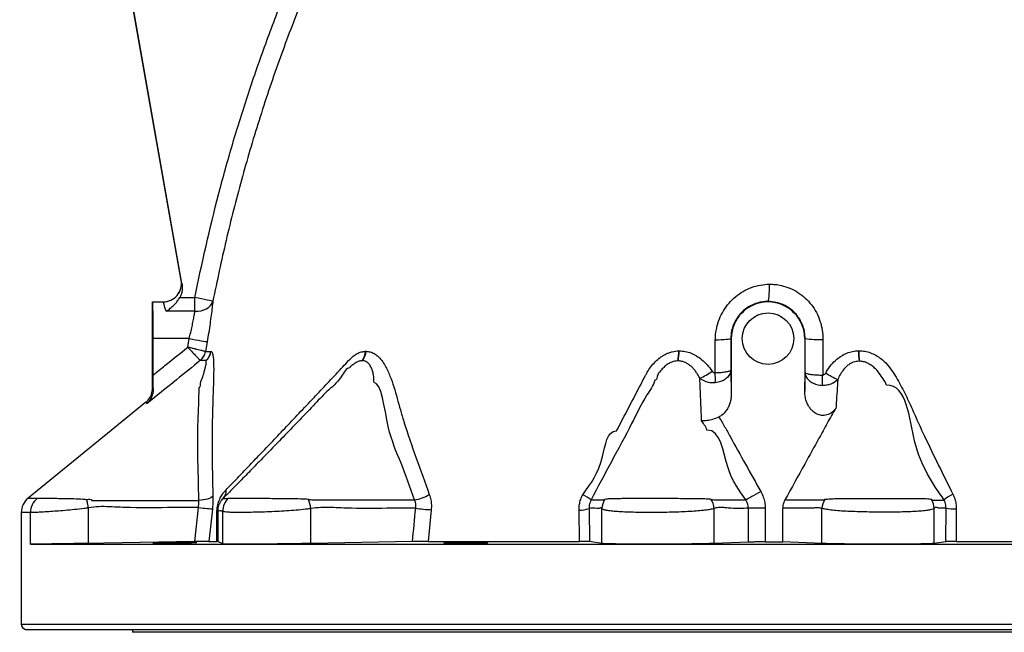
# Model space of a CAD drawing. Header units: millimetres. Extents: x 6202 to 13939, y 4827 to 14768.
# Tile 1 of 18: x 7453 to 10133, y 4827 to 6496. Entities that reach past the tile are written whole.
import ezdxf

# ---------------------------------------------------------------- set-up
doc = ezdxf.new("R2010")
doc.units = ezdxf.units.MM
doc.header["$LTSCALE"] = 5

msp = doc.modelspace()

# ---------------------------------------------------------------- linework, layer by layer
at = {"color": 7, "linetype": 'Continuous', "lineweight": 25}
for p, q in [((7892.1, 5786), (7452.8, 8277.4)), ((7894.5, 5777.1), (7453.6, 8277.5)), ((7892.1, 5786), (7892.1, 5785.9)), ((7888.2, 5739.1), (7929.7, 5739.1)), ((7929.7, 5701.8), (7929.7, 5739.1)), ((7814.6, 5727.2), (7814.5, 5727.3)), ((7814.5, 5493), (7814.5, 5727.3)), ((7814.5, 5727.3), (7842.9, 5727.3)), ((7814.6, 5727.2), (7842.9, 5727.2)), ((7842.9, 5727.2), (7842.9, 5727.3)), ((9489.5, 5727.3), (9489.5, 5728.6)), ((7929.7, 5701.8), (7851.3, 5701.8)), ((7816.3, 5528.3), (7816.3, 5627.3)), ((7914, 5627.3), (7816.3, 5627.3)), ((7910.1, 5604.1), (7914, 5627.3)), ((7962.9, 5618.8), (7958.4, 5592.2)), ((9345.7, 5533.7), (9346, 5623.4)), ((9389.5, 5627.3), (9388.1, 5627.3)), ((9389.5, 5627.3), (9389.5, 5476.5)), ((9590.6, 5627.3), (9589.5, 5627.3)), ((9589.5, 5627.3), (9589.5, 5484)), ((9638.9, 5625.1), (9638.3, 5528.1)), ((7958.4, 5592.2), (7958.4, 5592.1)), ((7973.4, 5592.5), (7973.4, 5592.5)), ((8394.4, 5592.9), (8395.7, 5592.9)), ((9246.8, 5593.9), (9247.3, 5593.9)), ((9247.3, 5593.9), (9247.8, 5593.9)), ((9735.5, 5594.5), (9736.1, 5594.5)), ((9736.1, 5594.5), (9736.7, 5594.5)), ((7944.3, 5567.7), (7944.2, 5567.9)), ((7959.2, 5567.6), (7959.2, 5567.6)), ((8385.6, 5567.2), (8384.8, 5567.2)), ((9244.4, 5566.6), (9244, 5566.6)), ((9244.7, 5566.6), (9244.4, 5566.6)), ((9737.7, 5565.9), (9737.3, 5565.9)), ((9738.1, 5565.9), (9737.7, 5565.9)), ((9388.2, 5541.7), (9389.5, 5476.5)), ((9589.5, 5484), (9590.5, 5534.9)), ((8006.3, 5191.7), (8019, 5191.7)), ((7457, 5153.6), (7457, 4849.9)), ((7482, 5067.3), (7482, 5153.4)), ((7640.1, 5069.5), (7640.1, 5166.1)), ((7929.4, 5074.4), (7939.2, 5167)), ((7977.3, 5163.2), (7967.9, 5074.9)), ((7989.6, 5074.9), (7989.4, 5153.6)), ((7991.7, 5157.4), (7992.1, 5074.8)), ((8005.5, 5068), (8005.5, 5157)), ((8245.5, 5069.2), (8245.5, 5164.2)), ((8572.9, 5161.2), (8564.7, 5074.8)), ((8976.4, 5074.9), (8975.2, 5160.3)), ((9002.4, 5165), (9003.6, 5074.5)), ((9037.5, 5069.2), (9037.5, 5164.1)), ((9342.8, 5069.2), (9342.8, 5164.4)), ((9436.2, 5073), (9436.2, 5165.3)), ((9481.9, 5165.3), (9436.2, 5165.3)), ((9481.9, 5165.3), (9481.9, 5073.5)), ((9529.6, 5073.5), (9529.6, 5165.4)), ((9636.3, 5069.2), (9636.3, 5164.6)), ((9941.6, 5069.2), (9941.6, 5164.9)), ((9973.6, 5074.2), (9974.2, 5165.7)), ((7482, 5067.3), (8052.3, 5067.3)), ((7967.9, 5074.9), (7989.6, 5074.9)), ((7992.1, 5074.8), (7989.6, 5074.9)), ((8005.5, 5068), (7992.1, 5074.8)), ((8052.3, 5067.3), (9171.6, 5067.3)), ((8521.7, 5074.4), (8245.5, 5069.2)), ((9037.5, 5069.2), (9003.6, 5074.5)), ((9171.6, 5067.3), (9807.5, 5067.3)), ((9436.2, 5073), (9342.8, 5069.2)), ((9481.9, 5073.5), (9529.6, 5073.5)), ((9636.3, 5069.2), (9529.6, 5073.5)), ((9807.5, 5067.3), (10926.7, 5067.3)), ((9973.6, 5074.2), (9941.6, 5069.2)), ((7468.6, 4835.3), (11510.4, 4835.3)), ((7759.5, 4835.3), (7759.5, 4827.3)), ((11219.5, 4827.3), (7759.5, 4827.3))]:
    msp.add_line(p, q, dxfattribs=at)
at = {"color": 8, "linetype": 'Continuous', "lineweight": 25}
msp.add_line((7457, 4849.9), (11522, 4849.9), dxfattribs=at)
at = {"color": 7, "linetype": 'Continuous', "lineweight": 25, "flags": 128}
for points in [[(9489.5, 5728.6), (9490.3, 5729.6), (9491, 5732.3), (9491.7, 5736.7), (9492.3, 5742.5), (9492.8, 5749.6), (9493.2, 5757.7), (9493.5, 5766.5), (9493.6, 5775.7)], [(7978.5, 5729.4), (7977, 5729.7), (7973.8, 5730.3), (7969, 5731.2), (7962.9, 5732.5), (7955.7, 5733.9), (7947.5, 5735.5), (7938.7, 5737.3), (7929.7, 5739.1)], [(7929.7, 5701.8), (7938.2, 5701.9), (7946.4, 5703.2), (7954.2, 5705.4), (7961.2, 5708.7), (7967.4, 5712.9), (7972.4, 5717.8), (7976.1, 5723.3), (7978.5, 5729.4)], [(7914, 5627.3), (7922.9, 5625.7), (7931.5, 5624.2), (7939.5, 5622.8), (7946.7, 5621.6), (7952.8, 5620.5), (7957.6, 5619.7), (7961, 5619.1), (7962.9, 5618.8)], [(9388.1, 5627.3), (9387.2, 5626.6), (9384.8, 5625.9), (9381, 5625.3), (9375.9, 5624.8), (9369.6, 5624.3), (9362.4, 5623.9), (9354.5, 5623.6), (9346, 5623.4)], [(9638.1, 5499.9), (9638, 5502.7), (9638, 5505.7), (9638, 5509), (9638, 5512.6), (9638.1, 5516.3), (9638.1, 5520.1), (9638.2, 5524.1), (9638.3, 5528.1)], [(7796.1, 5454.3), (7701.8, 5377.2), (7475.6, 5192.4)], [(9470, 5210.6), (9463.4, 5207), (9457.1, 5203.5), (9451, 5200.1), (9445.3, 5196.9), (9440.2, 5194.1), (9435.8, 5191.6), (9432.1, 5189.5), (9429.3, 5188)], [(7640.1, 5166.1), (7639.5, 5169.1), (7638.9, 5172.1), (7638.3, 5175.1), (7637.7, 5178), (7637.2, 5180.9), (7636.6, 5183.8), (7636.1, 5186.6), (7635.6, 5189.3)], [(7649, 5186.7), (7649, 5186.7), (7749, 5186.7), (7940.5, 5186.7)], [(7978.7, 5198.7), (7976.4, 5196.3), (7973.1, 5194.1), (7969, 5192.1), (7964.2, 5190.3), (7958.9, 5188.9), (7953, 5187.8), (7946.9, 5187), (7940.5, 5186.7)], [(7939.2, 5167), (7945.5, 5166.4), (7951.7, 5165.8), (7957.5, 5165.2), (7962.9, 5164.6), (7967.7, 5164.2), (7971.8, 5163.7), (7975, 5163.4), (7977.3, 5163.2)], [(8530.6, 5165.1), (8535.6, 5164.5), (8540.9, 5163.9), (8546.4, 5163.3), (8551.9, 5162.8), (8557.5, 5162.3), (8562.9, 5161.9), (8568, 5161.5), (8572.9, 5161.2)], [(7929.4, 5074.4), (7681.6, 5070.2), (7640.1, 5069.5)]]:
    msp.add_lwpolyline(points, dxfattribs=at)
at = {"color": 7, "linetype": 'Continuous', "lineweight": 25}
msp.add_circle((9489.5, 5627.3), 70, dxfattribs=at)
for centre, radius, start, end in [((7842.9, 5777.3), 50, 270.0255, 9.9747), ((9489.5, 5627.3), 100, 90, 180), ((9489.5, 5627.3), 100, 0, 90), ((9627.6, 5911.9), 287, 262.588, 272.2483), ((7918.6, 5599.1), 40.3, 309.2569, 350.0663), ((7918.9, 5598.7), 40.1, 309.4155, 350.6081), ((7933.7, 5598.6), 40.2, 309.3938, 351.2004), ((7933.7, 5598.6), 40.2, 309.418, 351.2435), ((8348.2, 5595.6), 46.3, 322.1573, 356.6704), ((8348.9, 5596.4), 46.9, 321.5547, 355.7734), ((9124.5, 5592.5), 122.2, 347.7928, 0.6543), ((9124.9, 5593.2), 122.4, 347.4602, 0.3184), ((9125.3, 5593.9), 122.5, 347.1552, 0.0111), ((10010.7, 5597.5), 275.2, 180.6272, 186.5961), ((10010.6, 5595.6), 274.5, 180.2173, 186.2017), ((10010.4, 5593.8), 273.8, 179.8442, 185.8437), ((9242.3, 5667.2), 160, 292.6502, 306.5128), ((9155.9, 5518.7), 190.4, 356.4946, 4.5152), ((9807.5, 5799.9), 311.3, 238.8452, 245.7206), ((7982.3, 5213.4), 32.3, 317.8633, 3.9917), ((8511.2, 5297), 110.1, 278.5317, 300.8812), ((8909.5, 5051.9), 168.1, 54.1228, 63.248), ((10030.3, 5119.8), 91.6, 114.2136, 132.0843), ((7507, 5153.6), 50, 128.9821, 179.9836), ((7532.3, 5153.5), 50.2, 129.402, 180.0814), ((8055.3, 5156.9), 49.8, 134.7991, 179.8931), ((8150.4, 5150.6), 96.1, 8.1592, 24.346), ((9087.2, 5163.1), 49.7, 146.8127, 178.9037), ((9287.7, 5160.4), 55.2, 4.1068, 32.603), ((9691.3, 5161), 55.1, 148.5713, 176.2102), ((9891.9, 5164), 49.7, 1.0364, 30.9563), ((7986, 5158.1), 5.73, 307.2381, 352.6448), ((8977.8, 5226.3), 66, 267.7679, 291.8455), ((9998.9, 5300.5), 137.1, 259.649, 271.2392), ((7472, 4849.9), 15, 180, 256.8817)]:
    msp.add_arc(centre, radius, start, end, dxfattribs=at)
for centre, major_axis, ratio, start_param, end_param in [((7842.8, 5777.3), (38.3, -32.2), 0.999631, 5.410702, 7.155668), ((7918.5, 5635.9), (-26.5, 150), 0.01719, 5.934139, 6.2627), ((7814.5, 5627.3), (0, 100), 0.017455, 4.712389, 6.265732), ((7869.3, 5627.3), (-26.5, 100), 0.024847, 5.546882, 6.259156)]:
    msp.add_ellipse(centre, major_axis=major_axis, ratio=ratio, start_param=start_param, end_param=end_param, dxfattribs=at)
for points, knots in [([(9004.5, 7843.1), (8983.6, 7818.3), (8929.3, 7754), (8845.1, 7647.2), (8752.8, 7522.3), (8664.4, 7393.9), (8580, 7262.2), (8499.9, 7127.2), (8422.9, 6987.1), (8349.4, 6841.7), (8279.9, 6691), (8215.7, 6538), (8156.7, 6381.7), (8103.1, 6222.1), (8055.4, 6059.5), (8013.3, 5895.2), (7990.1, 5784.6), (7978.5, 5729.4)], [0, 0, 0, 0, 0.0409538, 0.1063348, 0.1717338, 0.237115, 0.3031575, 0.3692188, 0.4352616, 0.5050784, 0.5749395, 0.6447998, 0.7146153, 0.785934, 0.8573017, 0.9286744, 1, 1, 1, 1]), ([(7929.7, 5739.1), (7948.5, 5833.7), (7969.9, 5927.5), (8006.2, 6066.6), (8019, 6112.8), (8046.1, 6204.5), (8060.4, 6250.1), (8090.3, 6340.9), (8106, 6386), (8138.8, 6475.7), (8155.9, 6520.3), (8209.2, 6653.4), (8247.5, 6741.2), (8309.1, 6871.4), (8330.3, 6914.5), (8363.2, 6978.9), (8374.4, 7000.3), (8397, 7042.9), (8408.4, 7064.1), (8466.5, 7169.7), (8515.5, 7252.5), (8618.2, 7414.9), (8672, 7494.4), (8756.4, 7611.3), (8785.1, 7649.9), (8829.1, 7707.2), (8844, 7726.1), (8873.9, 7763.9), (8889.1, 7782.6), (8904.4, 7801.3)], [0, 0, 0, 0, 0.125, 0.125, 0.1875, 0.1875, 0.25, 0.25, 0.3125, 0.3125, 0.375, 0.375, 0.5, 0.5, 0.5625, 0.5625, 0.59375, 0.59375, 0.625, 0.625, 0.75, 0.75, 0.875, 0.875, 0.9375, 0.9375, 0.96875, 0.96875, 1, 1, 1, 1]), ([(7894.5, 5777.1), (7895.1, 5773.8), (7895.4, 5770.5), (7895.4, 5764), (7895.2, 5760.8), (7894.1, 5754.3), (7893.3, 5751.1), (7891.1, 5744.9), (7889.8, 5742), (7888.2, 5739.1)], [0, 0, 0, 0, 0.25, 0.25, 0.5, 0.5, 0.75, 0.75, 1, 1, 1, 1]), ([(9346, 5623.4), (9346.2, 5629), (9346.6, 5640.2), (9350, 5659.6), (9356.6, 5681.1), (9368, 5703.9), (9383, 5724.5), (9401, 5742.3), (9421.8, 5756.8), (9444.6, 5767.5), (9468.8, 5774.3), (9485.3, 5775.3), (9493.6, 5775.7)], [0, 0, 0, 0, 0.071519, 0.143035, 0.250471, 0.357901, 0.465846, 0.573784, 0.680901, 0.788005, 0.894009, 1, 1, 1, 1]), ([(9493.6, 5775.7), (9499, 5775.6), (9509.8, 5775.3), (9528.6, 5772), (9549.5, 5765.3), (9571.5, 5753.8), (9591.2, 5738.5), (9608.1, 5719.9), (9621.7, 5698.7), (9631.6, 5675.4), (9637.8, 5650.6), (9638.6, 5633.6), (9638.9, 5625.1)], [0, 0, 0, 0, 0.069775, 0.139548, 0.245498, 0.351452, 0.458261, 0.56509, 0.67321, 0.781346, 0.890667, 1, 1, 1, 1]), ([(7851.3, 5701.8), (7851.4, 5701.8), (7852.5, 5702.5), (7857.2, 5705.6), (7865.5, 5711.9), (7874.8, 5720.8), (7882.6, 5729.9), (7886.3, 5736), (7888.2, 5739.1)], [0, 0, 0, 0, 0.0017936, 0.0809138, 0.3488736, 0.6164613, 0.8084333, 1, 1, 1, 1]), ([(7978.5, 5729.4), (7977.9, 5723.7), (7976.6, 5712.2), (7974, 5691.3), (7970.9, 5668.4), (7967.2, 5643.9), (7964.4, 5627.2), (7962.9, 5618.8)], [0, 0, 0, 0, 0.19107, 0.389707, 0.594095, 0.794294, 1, 1, 1, 1]), ([(9489.5, 5728.6), (9483.8, 5728.3), (9472.4, 5727.7), (9455.7, 5723.3), (9440, 5716.3), (9425.7, 5706.7), (9413.2, 5694.9), (9402.9, 5681.1), (9395.2, 5665.9), (9389.4, 5647.9), (9388.6, 5634.8), (9388.1, 5627.3)], [0, 0, 0, 0, 0.108057, 0.216115, 0.324124, 0.432125, 0.539535, 0.64693, 0.752952, 0.858972, 1, 1, 1, 1]), ([(9590.6, 5627.3), (9590.3, 5633), (9589.8, 5644.3), (9585.4, 5660.9), (9578.4, 5676.5), (9568.9, 5690.8), (9557.1, 5703.2), (9543.4, 5713.5), (9528.2, 5721.3), (9510.2, 5727.2), (9497, 5728.1), (9489.5, 5728.6)], [0, 0, 0, 0, 0.107187, 0.21437, 0.321529, 0.428693, 0.53598, 0.643265, 0.750749, 0.858237, 1, 1, 1, 1]), ([(7914, 5627.3), (7915.5, 5632.8), (7918.3, 5644), (7922, 5660.4), (7925.1, 5676), (7927.7, 5690.1), (7929, 5698), (7929.7, 5701.8)], [0, 0, 0, 0, 0.199845, 0.405338, 0.60382, 0.808175, 1, 1, 1, 1]), ([(7816.3, 5528.3), (7826.9, 5537), (7858.2, 5562.2), (7889.5, 5587.5), (7910.1, 5604.1)], [0, 0, 0, 0, 0.340608, 1, 1, 1, 1]), ([(7910.1, 5604.1), (7910.1, 5604.1), (7911.7, 5602.4), (7917.2, 5596.5), (7926.1, 5587.1), (7935.2, 5577.5), (7941.8, 5570.4), (7943.4, 5568.7), (7944.2, 5567.9)], [0, 0, 0, 0, 0.001498, 0.099678, 0.333421, 0.556612, 0.77633, 1, 1, 1, 1]), ([(7958.4, 5592.2), (7958, 5592.3), (7957.4, 5592.4), (7956.1, 5592.7), (7955.6, 5592.9), (7954.4, 5593.1), (7953.8, 5593.3), (7951.7, 5593.8), (7950.1, 5594.2), (7946.5, 5595.1), (7944.5, 5595.6), (7940.1, 5596.7), (7937.7, 5597.3), (7933.9, 5598.2), (7932.6, 5598.5), (7930, 5599.2), (7928.7, 5599.5), (7924.6, 5600.5), (7921.8, 5601.2), (7917.4, 5602.3), (7916, 5602.7), (7913.8, 5603.2), (7913, 5603.4), (7911.5, 5603.8), (7910.8, 5604), (7910.1, 5604.1)], [0, 0, 0, 0, 0.125, 0.125, 0.1875, 0.1875, 0.25, 0.25, 0.375, 0.375, 0.5, 0.5, 0.625, 0.625, 0.6875, 0.6875, 0.75, 0.75, 0.875, 0.875, 0.9375, 0.9375, 0.96875, 0.96875, 1, 1, 1, 1]), ([(7958.4, 5592.1), (7960.6, 5592.2), (7965.1, 5592.3), (7970.6, 5592.4), (7973.4, 5592.5)], [0, 0, 0, 0, 0.499848, 1, 1, 1, 1]), ([(7973.4, 5592.5), (7974.2, 5592.1), (7975.9, 5591.4), (7977.8, 5588.2), (7979.4, 5578.2), (7979.4, 5578.2), (7979.4, 5578.2)], [0, 0, 0, 0, 0.29471, 0.598835, 0.999995, 1, 1, 1, 1]), ([(7979.4, 5578.2), (7979.4, 5578.2), (7979.4, 5578.2), (7980.2, 5569.8), (7980.6, 5560.2), (7980.9, 5541), (7980.1, 5505.5), (7978.2, 5454), (7976.6, 5388.6), (7976, 5303.1), (7977.6, 5240.1), (7978.7, 5198.7)], [0, 0, 0, 0, 0.000001, 0.022869, 0.062827, 0.125357, 0.187985, 0.353124, 0.518474, 0.68381, 1, 1, 1, 1]), ([(8014.5, 5215.7), (8023.4, 5224.9), (8041.2, 5243.4), (8070.9, 5274.4), (8102.6, 5307.6), (8136.9, 5343.6), (8173.7, 5382.3), (8212.9, 5423.7), (8252, 5465), (8290.3, 5506), (8320.9, 5537.7), (8343.9, 5563.5), (8358.1, 5578), (8371.2, 5586.8), (8382.6, 5591.8), (8390.4, 5592.5), (8394.4, 5592.9)], [0, 0, 0, 0, 0.097039, 0.194233, 0.291421, 0.388452, 0.488861, 0.589357, 0.689782, 0.776317, 0.862854, 0.899346, 0.935714, 0.956748, 0.977763, 1, 1, 1, 1]), ([(8395.7, 5592.9), (8399.5, 5592.5), (8407.1, 5591.8), (8417.9, 5587), (8428.6, 5579.2), (8438.8, 5568), (8450.2, 5550), (8461, 5525.8), (8471.4, 5495.8), (8480.2, 5464.6), (8488.7, 5432.9), (8505.1, 5378.5), (8531.7, 5302.1), (8555.7, 5235.7), (8567.7, 5202.5)], [0, 0, 0, 0, 0.033086, 0.066186, 0.098809, 0.140152, 0.18156, 0.252199, 0.323055, 0.394438, 0.466023, 0.537275, 0.768634, 1, 1, 1, 1]), ([(9077.1, 5375.8), (9099.4, 5418.4), (9121.6, 5461.1), (9146.7, 5509), (9150.8, 5517), (9155, 5525), (9157.1, 5529), (9157.8, 5530.3), (9159.2, 5533), (9160, 5534.3), (9163.8, 5540.8), (9167.1, 5545.7), (9174.3, 5555.3), (9178.2, 5559.9), (9186.9, 5568.6), (9191.5, 5572.6), (9198.8, 5577.9), (9201.3, 5579.6), (9206.5, 5582.7), (9209.2, 5584.2), (9214.6, 5586.8), (9217.4, 5588), (9223.1, 5590), (9226, 5590.9), (9234.8, 5593), (9240.7, 5593.8), (9246.8, 5593.9)], [0, 0, 0, 0, 0.5, 0.5, 0.5625, 0.59375, 0.59375, 0.609375, 0.609375, 0.625, 0.625, 0.6875, 0.6875, 0.75, 0.75, 0.8125, 0.8125, 0.84375, 0.84375, 0.875, 0.875, 0.90625, 0.90625, 0.9375, 0.9375, 1, 1, 1, 1]), ([(9247.8, 5593.9), (9253.2, 5593.6), (9264.3, 5593.1), (9280.3, 5588.2), (9295.4, 5580.7), (9310.2, 5570.1), (9324.8, 5556.2), (9333.2, 5544.5), (9337.4, 5538.6)], [0, 0, 0, 0, 0.149713, 0.304924, 0.455032, 0.608831, 0.802135, 1, 1, 1, 1]), ([(9646.5, 5533.6), (9647.2, 5534.9), (9651.7, 5542.6), (9661.1, 5555.9), (9675.2, 5570.3), (9689.8, 5581), (9704.1, 5588.4), (9719.5, 5593.3), (9730.2, 5594.1), (9735.5, 5594.5)], [0, 0, 0, 0, 0.03976, 0.235874, 0.431719, 0.574167, 0.716482, 0.858269, 1, 1, 1, 1]), ([(9736.7, 5594.5), (9742.2, 5594.2), (9753, 5593.7), (9768.6, 5589.1), (9783.2, 5582.3), (9798.7, 5571.8), (9814.4, 5557.2), (9833.7, 5531.3), (9853.7, 5495.7), (9875.1, 5451.4), (9894.7, 5406.2), (9933.3, 5323.1), (9966.7, 5255.8), (9992.8, 5203.3)], [0, 0, 0, 0, 0.0340625, 0.0668511, 0.1000938, 0.1333653, 0.1825615, 0.2318292, 0.3328315, 0.4340741, 0.5355846, 0.6369539, 1, 1, 1, 1]), ([(7944.3, 5567.7), (7922.7, 5550.3), (7874.1, 5511), (7825.5, 5471.7), (7798.5, 5449.8)], [0, 0, 0, 0, 0.444118, 1, 1, 1, 1]), ([(7941, 5493.8), (7941, 5493.8), (7944.3, 5493.8), (7944.4, 5510.4), (7951.7, 5522.4), (7955.6, 5538.8), (7958.6, 5549.8), (7960.2, 5557.3), (7961, 5563.7), (7960.6, 5567.1), (7959.5, 5567.5), (7959.2, 5567.6)], [0, 0, 0, 0, 0.000002, 0.110841, 0.306111, 0.501065, 0.61875, 0.716839, 0.814673, 0.947536, 1, 1, 1, 1]), ([(7959.2, 5567.6), (7956.4, 5567.6), (7951, 5567.7), (7946.5, 5567.7), (7944.3, 5567.7)], [0, 0, 0, 0, 0.499905, 1, 1, 1, 1]), ([(8351.2, 5547.9), (8351.2, 5547.9), (8341.8, 5547.9), (8323.6, 5511.3), (8288.6, 5485.2), (8249.7, 5441.4), (8209.5, 5400.7), (8169.3, 5358.9), (8131.6, 5320), (8096.4, 5283.8), (8063.9, 5250.5), (8033.6, 5219.4), (8015.4, 5201), (8006.3, 5191.7)], [0, 0, 0, 0, 0, 0.056603, 0.151083, 0.245559, 0.355395, 0.465308, 0.575127, 0.681257, 0.78756, 0.893865, 1, 1, 1, 1]), ([(8384.8, 5567.2), (8381.9, 5566.9), (8376.4, 5566.2), (8368.2, 5562.2), (8362.6, 5558.3), (8357, 5553.6), (8352.6, 5551.6), (8351.2, 5547.9), (8351.2, 5547.9)], [0, 0, 0, 0, 0.25109, 0.478127, 0.705591, 0.744528, 0.999986, 1, 1, 1, 1]), ([(8417.4, 5507.7), (8417.4, 5507.7), (8416.8, 5512.7), (8417.1, 5520.9), (8414.7, 5534), (8411.2, 5545.8), (8406.2, 5555.4), (8399.4, 5563), (8392.4, 5566.7), (8387.1, 5567.1), (8385.6, 5567.2)], [0, 0, 0, 0, 0.000006, 0.162939, 0.325754, 0.487236, 0.648244, 0.76744, 0.933604, 1, 1, 1, 1]), ([(9244, 5566.6), (9238.5, 5566), (9229.3, 5565), (9217.3, 5558.7), (9207.7, 5551.5), (9198.5, 5541), (9187.7, 5531.2), (9187.1, 5514), (9181.3, 5514), (9181.3, 5514)], [0, 0, 0, 0, 0.192052, 0.322987, 0.46271, 0.602777, 0.801206, 0.999999, 1, 1, 1, 1]), ([(9303.9, 5519.5), (9303.1, 5521), (9302.4, 5522.4), (9300.8, 5525.3), (9300, 5526.7), (9297.6, 5530.9), (9295.8, 5533.6), (9292, 5539), (9290, 5541.5), (9286.8, 5545.3), (9285.7, 5546.5), (9283.3, 5548.9), (9282.2, 5550), (9278.5, 5553.3), (9275.9, 5555.4), (9271.8, 5558.2), (9270.4, 5559.1), (9267.5, 5560.7), (9266, 5561.5), (9261.4, 5563.6), (9258.2, 5564.7), (9251.6, 5566.2), (9248.2, 5566.6), (9244.7, 5566.6)], [0, 0, 0, 0, 0.0625, 0.0625, 0.125, 0.125, 0.25, 0.25, 0.375, 0.375, 0.4375, 0.4375, 0.5, 0.5, 0.625, 0.625, 0.6875, 0.6875, 0.75, 0.75, 0.875, 0.875, 1, 1, 1, 1]), ([(9737.3, 5565.9), (9731.9, 5565.3), (9724.6, 5564.6), (9714.6, 5560.1), (9706.6, 5554.9), (9697.1, 5545.9), (9688.3, 5534), (9682.6, 5523.3), (9680, 5517.3), (9679.5, 5516.2)], [0, 0, 0, 0, 0.193153, 0.263464, 0.402824, 0.542532, 0.749366, 0.95666, 1, 1, 1, 1]), ([(9811.6, 5500.8), (9811.6, 5500.8), (9810.5, 5507), (9802.4, 5517.5), (9792.8, 5533.5), (9781.5, 5545.9), (9770.5, 5555), (9760.3, 5560.9), (9749.4, 5565), (9741.9, 5565.6), (9738.1, 5565.9)], [0, 0, 0, 0, 0.000006, 0.1876892, 0.3705221, 0.5529889, 0.6680937, 0.7829737, 0.8907173, 1, 1, 1, 1]), ([(7816.4, 5491), (7816.4, 5494.8), (7816.3, 5502.5), (7816.3, 5515.2), (7816.3, 5523.9), (7816.3, 5528.3)], [0, 0, 0, 0, 0.32338, 0.657081, 1, 1, 1, 1]), ([(9337.4, 5538.6), (9338.5, 5537.3), (9340.1, 5535.3), (9343.2, 5533.8), (9344.9, 5533.7), (9345.7, 5533.7)], [0, 0, 0, 0, 0.494491, 0.765463, 1, 1, 1, 1]), ([(9388.2, 5541.7), (9388.2, 5541.7), (9388.2, 5541.4), (9387.7, 5540.2), (9384, 5538.2), (9374.4, 5536), (9361.3, 5534.4), (9350.9, 5533.9), (9345.7, 5533.7)], [0, 0, 0, 0, 0.0015305, 0.0722174, 0.3148332, 0.5447243, 0.7698843, 1, 1, 1, 1]), ([(9388.2, 5541.7), (9388.2, 5541.6), (9388.2, 5540.5), (9387.7, 5535.3), (9384.1, 5526.6), (9374.6, 5517.1), (9361.5, 5510), (9351.1, 5508.1), (9345.9, 5507.1)], [0, 0, 0, 0, 0.001531, 0.072218, 0.314835, 0.544724, 0.769883, 1, 1, 1, 1]), ([(9590.5, 5534.9), (9590.5, 5534.9), (9590.6, 5532.2), (9591.8, 5525.6), (9597.7, 5516), (9608.5, 5507.5), (9622.4, 5501.6), (9632.8, 5500.4), (9638.1, 5499.9)], [0, 0, 0, 0, 0.0014161, 0.1524459, 0.3735145, 0.5829268, 0.7894142, 1, 1, 1, 1]), ([(9590.5, 5534.9), (9590.5, 5534.9), (9590.6, 5534.3), (9591.9, 5533.1), (9597.8, 5531.2), (9608.7, 5529.6), (9622.6, 5528.4), (9633, 5528.2), (9638.3, 5528.1)], [0, 0, 0, 0, 0.001417, 0.152445, 0.373517, 0.582931, 0.789417, 1, 1, 1, 1]), ([(9638.3, 5528.1), (9638.5, 5528.1), (9639.6, 5528.1), (9641.6, 5528.6), (9644.4, 5530.4), (9645.7, 5532.4), (9646.5, 5533.6)], [0, 0, 0, 0, 0.064191, 0.307903, 0.599631, 1, 1, 1, 1]), ([(7940.5, 5186.7), (7939.5, 5228.1), (7937.6, 5299.9), (7937.2, 5403.6), (7941, 5461.3), (7941, 5493.8), (7941, 5493.8)], [0, 0, 0, 0, 0.405885, 0.702858, 0.999998, 1, 1, 1, 1]), ([(8527.6, 5188.1), (8515.4, 5222.5), (8491, 5291.3), (8450.4, 5379), (8437.5, 5507.7), (8417.4, 5507.7), (8417.4, 5507.7)], [0, 0, 0, 0, 0.312828, 0.625793, 1, 1, 1, 1, 1]), ([(9181.3, 5514), (9181.3, 5514), (9177.7, 5499.4), (9150.1, 5462.5), (9115.3, 5386.7), (9062.7, 5292.2), (9026.2, 5222.8), (9008, 5188.2)], [0, 0, 0, 0, 0.000002, 0.122601, 0.36313, 0.681566, 1, 1, 1, 1]), ([(9308.6, 5404.3), (9307.9, 5423.4), (9307.2, 5442.6), (9305.6, 5481), (9304.8, 5500.2), (9303.9, 5519.5)], [0, 0, 0, 0, 0.5, 0.5, 1, 1, 1, 1]), ([(9345.9, 5507.1), (9341.9, 5506.9), (9333.6, 5506.4), (9319.9, 5509.5), (9309.9, 5514.6), (9304.8, 5518.8), (9303.9, 5519.5)], [0, 0, 0, 0, 0.262232, 0.544659, 0.916422, 1, 1, 1, 1]), ([(9679.5, 5516.2), (9675.5, 5512.6), (9668.2, 5506.1), (9654.5, 5501.1), (9644.5, 5499.7), (9639.2, 5499.8), (9638.1, 5499.9)], [0, 0, 0, 0, 0.365495, 0.661409, 0.92814, 1, 1, 1, 1]), ([(9679.5, 5516.2), (9678, 5495), (9676.2, 5468.7), (9674.8, 5442.6), (9674.5, 5437.6)], [0, 0, 0, 0, 0.808804, 1, 1, 1, 1]), ([(9969, 5187.7), (9937.7, 5232.7), (9875.8, 5321.8), (9869.6, 5500.8), (9811.6, 5500.8), (9811.6, 5500.8)], [0, 0, 0, 0, 0.505013, 1, 1, 1, 1, 1]), ([(7796.1, 5454.3), (7796.3, 5454.4), (7799, 5456.6), (7805.4, 5463.1), (7812.9, 5476.1), (7814, 5487.4), (7814.5, 5493)], [0, 0, 0, 0, 0.010567, 0.239051, 0.619518, 1, 1, 1, 1]), ([(7816.4, 5491), (7816.3, 5488), (7816, 5481.7), (7813.5, 5472), (7809.1, 5462.2), (7803.5, 5454.8), (7799.7, 5450.9), (7798.5, 5449.8), (7798.5, 5449.8)], [0, 0, 0, 0, 0.1811368, 0.3670343, 0.6240766, 0.8884238, 0.9983166, 1, 1, 1, 1]), ([(7814.5, 5493), (7814.8, 5493.1), (7815.4, 5493.3), (7816, 5492.2), (7816.4, 5491.2), (7816.4, 5491)], [0, 0, 0, 0, 0.460555, 0.914485, 1, 1, 1, 1]), ([(9389.5, 5476.5), (9389.3, 5472.3), (9389, 5463.8), (9386.2, 5451.9), (9382, 5440.8), (9375.2, 5429.3), (9366.4, 5419.8), (9358.5, 5415.7), (9355.7, 5414.3)], [0, 0, 0, 0, 0.1699237, 0.3397814, 0.4921418, 0.6443358, 0.8755743, 1, 1, 1, 1]), ([(9674.5, 5437.6), (9670.7, 5433.3), (9663.7, 5425.4), (9649.6, 5418.7), (9635.6, 5417.3), (9622.5, 5421), (9612.5, 5427.7), (9605.1, 5435.5), (9599.1, 5444.2), (9594.3, 5454.8), (9590.4, 5468.4), (9589.8, 5478.3), (9589.5, 5484)], [0, 0, 0, 0, 0.1286955, 0.2358904, 0.3436084, 0.4395352, 0.5380613, 0.6099866, 0.6820044, 0.7764942, 0.8710828, 1, 1, 1, 1]), ([(7798.5, 5449.8), (7798, 5451.8), (7797.3, 5454.8), (7796.4, 5454.4), (7796.1, 5454.3)], [0, 0, 0, 0, 0.65846, 1, 1, 1, 1]), ([(9308.6, 5404.3), (9308.6, 5404.3), (9310.9, 5404.1), (9315.8, 5404.1), (9325.8, 5405.1), (9339.3, 5407.9), (9350.3, 5412.1), (9355.7, 5414.3)], [0, 0, 0, 0, 0.001929, 0.189191, 0.376367, 0.687526, 1, 1, 1, 1]), ([(9355.7, 5414.3), (9361, 5405.4), (9371.6, 5387.6), (9409.1, 5319.4), (9442, 5260.5), (9470, 5210.6)], [0, 0, 0, 0, 0.132792, 0.265814, 1, 1, 1, 1]), ([(9674.5, 5437.6), (9670.2, 5431.1), (9661.6, 5418), (9647.5, 5390), (9622.7, 5346.4), (9584.5, 5276.5), (9553.5, 5220.5), (9535.5, 5187.9)], [0, 0, 0, 0, 0.081921, 0.164139, 0.328647, 0.608804, 1, 1, 1, 1]), ([(9323.2, 5378.4), (9323.2, 5378.4), (9322.2, 5383.7), (9316.4, 5392.2), (9311, 5400.5), (9308.6, 5404.3)], [0, 0, 0, 0, 0.00002, 0.548428, 1, 1, 1, 1]), ([(8985.1, 5202.1), (9006.5, 5231.1), (9042.3, 5279.8), (9050.6, 5375.8), (9077.1, 5375.8), (9077.1, 5375.8)], [0, 0, 0, 0, 0.59604, 0.999999, 1, 1, 1, 1]), ([(9429.3, 5188), (9410.8, 5213.2), (9370.5, 5268.3), (9362.5, 5378.4), (9323.2, 5378.4), (9323.2, 5378.4)], [0, 0, 0, 0, 0.458673, 0.999999, 1, 1, 1, 1]), ([(7989.4, 5153.6), (7989.5, 5154.5), (7989.5, 5158.7), (7990.2, 5166.5), (7992.4, 5177.2), (7996.3, 5188.7), (8001.8, 5199.3), (8008.1, 5208.5), (8012.4, 5213.3), (8014.5, 5215.7)], [0, 0, 0, 0, 0.031439, 0.138128, 0.243978, 0.391922, 0.606025, 0.802893, 1, 1, 1, 1]), ([(8567.7, 5202.5), (8569.2, 5197.7), (8572, 5188.9), (8573.6, 5174.8), (8573.1, 5165.8), (8572.9, 5161.2)], [0, 0, 0, 0, 0.363823, 0.677567, 1, 1, 1, 1]), ([(8975.2, 5160.3), (8975.5, 5165.5), (8975.8, 5175.3), (8979.4, 5189.5), (8983.2, 5197.8), (8985.1, 5202.1)], [0, 0, 0, 0, 0.365363, 0.678319, 1, 1, 1, 1]), ([(9470, 5210.6), (9472.4, 5205.7), (9477.1, 5196.3), (9481.1, 5180.8), (9481.6, 5170.5), (9481.9, 5165.3)], [0, 0, 0, 0, 0.346359, 0.668558, 1, 1, 1, 1]), ([(9992.8, 5203.3), (9994.6, 5199.2), (9998.2, 5190.9), (10001.3, 5177.4), (10001.7, 5168.1), (10001.8, 5163.5)], [0, 0, 0, 0, 0.326084, 0.658478, 1, 1, 1, 1]), ([(7500.4, 5192.3), (7501.9, 5192.3), (7505, 5192.3), (7513.9, 5192.3), (7525.7, 5192.4), (7540.5, 5192.4), (7558, 5192.3), (7578.1, 5192.1), (7600.3, 5191.5), (7619.8, 5190.5), (7631.8, 5189.6), (7635.6, 5189.3)], [0, 0, 0, 0, 0.114675, 0.229358, 0.344961, 0.460574, 0.57854, 0.696517, 0.819632, 0.942725, 1, 1, 1, 1]), ([(7635.6, 5189.3), (7641.3, 5190), (7647, 5190.8), (7649, 5186.7), (7649, 5186.7)], [0, 0, 0, 0, 0.999952, 1, 1, 1, 1]), ([(7939.2, 5167), (7939.9, 5172.4), (7940.9, 5179.2), (7940.6, 5185.4), (7940.5, 5186.7)], [0, 0, 0, 0, 0.798518, 1, 1, 1, 1]), ([(7978.7, 5198.7), (7978.8, 5196.4), (7978.9, 5189.7), (7978.6, 5177.8), (7977.7, 5168.1), (7977.3, 5163.2)], [0, 0, 0, 0, 0.200808, 0.594933, 1, 1, 1, 1]), ([(8006.3, 5191.7), (8004.9, 5190.4), (8003.5, 5188.9), (8001.5, 5186.4), (8000.9, 5185.5), (7999.5, 5183.6), (7998.9, 5182.6), (7997.5, 5180.3), (7996.9, 5179.1), (7995.5, 5176.4), (7994.9, 5174.8), (7993.9, 5172.1), (7993.6, 5171.1), (7993, 5168.9), (7992.7, 5167.6), (7992.3, 5165.6), (7992.2, 5164.8), (7992, 5163.3), (7991.9, 5162.6), (7991.7, 5160.2), (7991.6, 5158.8), (7991.7, 5157.4)], [0, 0, 0, 0, 0.25, 0.25, 0.375, 0.375, 0.5, 0.5, 0.625, 0.625, 0.75, 0.75, 0.8125, 0.8125, 0.875, 0.875, 0.90625, 0.90625, 0.9375, 0.9375, 1, 1, 1, 1]), ([(8019, 5191.7), (8019, 5191.7), (8019, 5191.7), (8019.6, 5192), (8020.2, 5192.3)], [0, 0, 0, 0, 0.000024, 1, 1, 1, 1]), ([(8020.2, 5192.3), (8021.4, 5192.3), (8023.7, 5192.4), (8031.3, 5192.3), (8042, 5192.3), (8055.6, 5192.3), (8072, 5192.3), (8090.6, 5192.3), (8111.2, 5192.3), (8133.4, 5192.3), (8156.7, 5192.3), (8180.7, 5192.1), (8205, 5191.7), (8224.1, 5191.1), (8234.8, 5190.4), (8237.9, 5190.2)], [0, 0, 0, 0, 0.080281, 0.160549, 0.239949, 0.319343, 0.398537, 0.477732, 0.557412, 0.637096, 0.718065, 0.79904, 0.882693, 0.966342, 1, 1, 1, 1]), ([(8237.9, 5190.2), (8242.5, 5189.1), (8247.1, 5188.1), (8251.1, 5188.1), (8251.1, 5188.1)], [0, 0, 0, 0, 0.9999813, 1, 1, 1, 1]), ([(8251.1, 5188.1), (8251.1, 5188.1), (8278.3, 5188.1), (8368.6, 5188.1), (8461.3, 5188.1), (8527.6, 5188.1)], [0, 0, 0, 0, 0.000001, 0.285525, 1, 1, 1, 1]), ([(8530.6, 5165.1), (8531, 5169.1), (8531.4, 5174.1), (8530, 5181.9), (8528.6, 5185.4), (8527.6, 5188.1)], [0, 0, 0, 0, 0.499179, 0.634004, 1, 1, 1, 1]), ([(9008, 5188.2), (9005.9, 5183.4), (9002.6, 5175.9), (9002.5, 5167.9), (9002.4, 5165)], [0, 0, 0, 0, 0.63273, 1, 1, 1, 1]), ([(9008, 5188.2), (9010.6, 5188.2), (9022.1, 5188.2), (9031.7, 5188.2), (9042.1, 5188.2), (9042.1, 5188.2)], [0, 0, 0, 0, 0.22648, 0.999999, 1, 1, 1, 1]), ([(9042.1, 5188.2), (9042.1, 5188.2), (9043.3, 5188.2), (9044.4, 5189.2), (9045.6, 5190.3)], [0, 0, 0, 0, 0.000021, 1, 1, 1, 1]), ([(9045.6, 5190.3), (9047.8, 5190.7), (9052.2, 5191.5), (9062.7, 5192), (9076.1, 5192.3), (9092.4, 5192.3), (9111, 5192.3), (9131.4, 5192.3), (9153.2, 5192.3), (9176, 5192.3), (9199.3, 5192.3), (9222.6, 5192.3), (9245.5, 5192.3), (9267.5, 5192.3), (9288.1, 5192.2), (9306.3, 5191.9), (9321.9, 5191.4), (9330.1, 5190.6), (9334.2, 5190.2)], [0, 0, 0, 0, 0.062089, 0.124185, 0.188745, 0.253299, 0.316334, 0.379362, 0.4418, 0.504237, 0.566652, 0.629067, 0.692018, 0.754974, 0.819238, 0.883508, 0.941757, 1, 1, 1, 1]), ([(9334.2, 5190.2), (9336.9, 5189.1), (9339.6, 5188), (9341.7, 5188), (9341.7, 5188)], [0, 0, 0, 0, 0.999977, 1, 1, 1, 1]), ([(9341.7, 5188), (9341.7, 5188), (9354.3, 5188), (9385, 5188), (9413.8, 5188), (9429.3, 5188)], [0, 0, 0, 0, 0.000001, 0.464636, 1, 1, 1, 1]), ([(9436.2, 5165.3), (9435.8, 5169.8), (9435.3, 5175), (9432.4, 5182.5), (9430.7, 5185.5), (9429.3, 5188)], [0, 0, 0, 0, 0.562233, 0.645792, 1, 1, 1, 1]), ([(9535.5, 5187.9), (9533.3, 5183), (9530.1, 5175.8), (9529.7, 5167.9), (9529.6, 5165.4)], [0, 0, 0, 0, 0.67857, 1, 1, 1, 1]), ([(9535.5, 5187.9), (9536.8, 5187.9), (9570.8, 5187.9), (9609.4, 5187.9), (9637.6, 5187.9), (9637.6, 5187.9)], [0, 0, 0, 0, 0.039738, 0.999999, 1, 1, 1, 1]), ([(9637.6, 5187.9), (9637.6, 5187.9), (9640.7, 5187.9), (9642.5, 5188.8), (9644.2, 5189.7)], [0, 0, 0, 0, 0.000016, 1, 1, 1, 1]), ([(9644.2, 5189.7), (9648.8, 5190.2), (9657.8, 5191.1), (9675, 5191.7), (9694.4, 5192), (9715.6, 5192.2), (9738.2, 5192.2), (9761.4, 5192.2), (9785, 5192.2), (9808.5, 5192.2), (9831.3, 5192.2), (9853, 5192.2), (9873.1, 5192.2), (9891.4, 5192.1), (9907.2, 5191.9), (9919.6, 5191.5), (9928.9, 5190.8), (9932.6, 5190), (9934.5, 5189.6)], [0, 0, 0, 0, 0.064567, 0.129143, 0.193743, 0.258339, 0.321371, 0.384397, 0.446856, 0.509314, 0.571733, 0.634153, 0.69718, 0.760211, 0.824625, 0.889044, 0.944525, 1, 1, 1, 1]), ([(9934.5, 5189.6), (9935.7, 5188.6), (9936.8, 5187.7), (9937.4, 5187.7), (9937.4, 5187.7)], [0, 0, 0, 0, 0.9999767, 1, 1, 1, 1]), ([(9937.4, 5187.7), (9937.4, 5187.7), (9941.5, 5187.7), (9950.8, 5187.7), (9961.7, 5187.7), (9969, 5187.7)], [0, 0, 0, 0, 0.000001, 0.330884, 1, 1, 1, 1]), ([(9974.2, 5165.7), (9973.9, 5170.8), (9973.3, 5178.6), (9970, 5185.4), (9969, 5187.7)], [0, 0, 0, 0, 0.669405, 1, 1, 1, 1]), ([(7640.1, 5166.1), (7636.1, 5165.6), (7623.3, 5163.9), (7601.8, 5161.5), (7576.4, 5159.1), (7552.7, 5157.2), (7531.4, 5155.8), (7513.2, 5154.7), (7498.5, 5153.9), (7487.6, 5153.5), (7483.9, 5153.4), (7482, 5153.4)], [0, 0, 0, 0, 0.052874, 0.171094, 0.289311, 0.407666, 0.52602, 0.644478, 0.762936, 0.881468, 1, 1, 1, 1]), ([(7939.2, 5167), (7915.9, 5167.1), (7854.4, 5167.2), (7783.3, 5166.2), (7725.9, 5167.8), (7697.2, 5169.5), (7668.4, 5170.1), (7649.5, 5167.4), (7640.1, 5166.1)], [0, 0, 0, 0, 0.2334144, 0.6163218, 0.7124267, 0.8088157, 0.9046519, 1, 1, 1, 1]), ([(8005.5, 5157), (8005.3, 5157.7), (8004.8, 5159), (8004.2, 5157.9), (8003.1, 5157), (7998.9, 5158.3), (7995, 5157.8), (7991.7, 5157.4)], [0, 0, 0, 0, 0.047332, 0.094736, 0.142142, 0.284279, 1, 1, 1, 1]), ([(8245.5, 5164.2), (8242.5, 5163.9), (8231.8, 5162.5), (8211.9, 5160.4), (8185.8, 5158.3), (8158.8, 5156.7), (8132.2, 5155.5), (8106.3, 5154.6), (8082.3, 5154), (8060.3, 5153.8), (8041.6, 5153.8), (8026.1, 5154.1), (8014.8, 5154.7), (8007.3, 5155.6), (8006.1, 5156.5), (8005.5, 5157)], [0, 0, 0, 0, 0.031249, 0.110715, 0.192452, 0.272, 0.353834, 0.433418, 0.515296, 0.594915, 0.676832, 0.756508, 0.838487, 0.918096, 1, 1, 1, 1]), ([(8530.6, 5165.1), (8509.1, 5165.2), (8450.8, 5165.3), (8383.3, 5164.3), (8328.1, 5165.9), (8300.5, 5167.5), (8272.8, 5168.1), (8254.6, 5165.5), (8245.5, 5164.2)], [0, 0, 0, 0, 0.226298, 0.612852, 0.709782, 0.806933, 0.903656, 1, 1, 1, 1]), ([(9037.5, 5164.1), (9036.7, 5164.9), (9035.1, 5166.6), (9032.7, 5165.5), (9028.8, 5164.5), (9018.6, 5165.5), (9009.3, 5165.2), (9002.4, 5165)], [0, 0, 0, 0, 0.067534, 0.135461, 0.203405, 0.40699, 1, 1, 1, 1]), ([(9342.8, 5164.4), (9339.3, 5163.5), (9332.4, 5161.8), (9317.7, 5159.6), (9299.4, 5157.7), (9277.4, 5156.3), (9253.1, 5155.1), (9227.1, 5154.4), (9200.3, 5153.9), (9173.4, 5153.7), (9147.1, 5153.8), (9122.2, 5154.2), (9099.4, 5154.9), (9079.3, 5156), (9062.5, 5157.4), (9049.9, 5159.2), (9041.2, 5161.3), (9038.7, 5163.2), (9037.5, 5164.1)], [0, 0, 0, 0, 0.055661, 0.111322, 0.175274, 0.239225, 0.303228, 0.36723, 0.431275, 0.49532, 0.559412, 0.623504, 0.687695, 0.751887, 0.816338, 0.880788, 0.940394, 1, 1, 1, 1]), ([(9436.2, 5165.3), (9420.6, 5164.9), (9401.2, 5164.5), (9377.8, 5165.9), (9366.1, 5167.4), (9354.4, 5167.9), (9346.6, 5165.6), (9342.8, 5164.4)], [0, 0, 0, 0, 0.499607, 0.624894, 0.750468, 0.875481, 1, 1, 1, 1]), ([(9636.3, 5164.6), (9633.1, 5165.4), (9626.6, 5167.1), (9616.9, 5165.9), (9600.8, 5164.9), (9571.7, 5165.7), (9545.8, 5165.5), (9529.6, 5165.4)], [0, 0, 0, 0, 0.090586, 0.18166, 0.272753, 0.545639, 1, 1, 1, 1]), ([(9941.6, 5164.9), (9940.5, 5164.1), (9938.4, 5162.6), (9930.9, 5160.5), (9919.6, 5158.7), (9903.7, 5157.2), (9884.4, 5156.1), (9862.2, 5155.3), (9837.7, 5154.8), (9811.7, 5154.6), (9784.9, 5154.7), (9757.9, 5155.1), (9731.7, 5155.8), (9706.8, 5156.7), (9684, 5158.1), (9664.3, 5159.8), (9647.9, 5161.9), (9640.2, 5163.7), (9636.3, 5164.6)], [0, 0, 0, 0, 0.052988, 0.105974, 0.169967, 0.233958, 0.29797, 0.361982, 0.426052, 0.490123, 0.55423, 0.618338, 0.682568, 0.746799, 0.811332, 0.875865, 0.937932, 1, 1, 1, 1]), ([(9974.2, 5165.7), (9971.7, 5165.7), (9965, 5165.8), (9957.2, 5164.9), (9950.9, 5166.3), (9947.8, 5167.8), (9944.7, 5168.4), (9942.6, 5166), (9941.6, 5164.9)], [0, 0, 0, 0, 0.235291, 0.61738, 0.713163, 0.809145, 0.904743, 1, 1, 1, 1]), ([(10001.8, 5163.5), (10001.7, 5136.8), (10001.4, 5107.2), (10001.2, 5077.6), (10001.2, 5074.6)], [0, 0, 0, 0, 0.898995, 1, 1, 1, 1]), ([(7640.1, 5069.5), (7631.1, 5069.4), (7613.1, 5069.1), (7586.9, 5068.6), (7562.2, 5068.3), (7539.6, 5067.9), (7520, 5067.7), (7503.7, 5067.5), (7491.4, 5067.3), (7484.8, 5067.3), (7482.6, 5067.3), (7482, 5067.3)], [0, 0, 0, 0, 0.119329, 0.238657, 0.357988, 0.477319, 0.59664, 0.71596, 0.835265, 0.95457, 1, 1, 1, 1]), ([(7832.2, 5070.1), (7827.9, 5070.1), (7819.2, 5070), (7813.9, 5070.1), (7815, 5070.3), (7822.9, 5070.6), (7836.6, 5070.9), (7854.6, 5071.2), (7874.9, 5071.6), (7895.1, 5071.9), (7913, 5072.1), (7926.6, 5072.2), (7934.3, 5072.2), (7935.3, 5072), (7929.4, 5071.7), (7917.4, 5071.4), (7900.5, 5071.1), (7880.7, 5070.7), (7860.3, 5070.4), (7843.5, 5070.2), (7835.3, 5070.1), (7832.2, 5070.1)], [0, 0, 0, 0, 0.053678, 0.107355, 0.161033, 0.214716, 0.268406, 0.322102, 0.375803, 0.429502, 0.483195, 0.53688, 0.590558, 0.644234, 0.697914, 0.751602, 0.805299, 0.858999, 0.912699, 0.966393, 1, 1, 1, 1]), ([(7967.9, 5074.9), (7966.2, 5074.9), (7962.7, 5074.9), (7952.6, 5074.8), (7941.1, 5074.6), (7933, 5074.5), (7929.4, 5074.4)], [0, 0, 0, 0, 0.262621, 0.525188, 0.789178, 1, 1, 1, 1]), ([(8052.3, 5067.3), (8050.8, 5067.3), (8043, 5067.3), (8030.7, 5067.3), (8017.8, 5067.4), (8009.3, 5067.6), (8006, 5067.8), (8005.6, 5068), (8005.5, 5068)], [0, 0, 0, 0, 0.052815, 0.27241, 0.492005, 0.711601, 0.931199, 1, 1, 1, 1]), ([(8245.5, 5069.2), (8237.5, 5069.1), (8221.4, 5068.8), (8195.2, 5068.4), (8168.3, 5068.1), (8141.3, 5067.8), (8114.9, 5067.5), (8091, 5067.4), (8069.9, 5067.3), (8058.2, 5067.3), (8052.3, 5067.3)], [0, 0, 0, 0, 0.128868, 0.257737, 0.386608, 0.51548, 0.644339, 0.773198, 0.886599, 1, 1, 1, 1]), ([(8564.7, 5074.8), (8560.7, 5074.8), (8552.8, 5074.8), (8539, 5074.7), (8528.5, 5074.5), (8523.1, 5074.4), (8521.7, 5074.4)], [0, 0, 0, 0, 0.297943, 0.595815, 0.895484, 1, 1, 1, 1]), ([(8564.7, 5074.8), (8592.6, 5074.9), (8648.4, 5074.9), (8727, 5074.9), (8797.4, 5074.9), (8859, 5074.9), (8918.6, 5074.9), (8958.2, 5074.9), (8976.4, 5074.9)], [0, 0, 0, 0, 0.217221, 0.434448, 0.581238, 0.72805, 0.874776, 1, 1, 1, 1]), ([(8624.2, 5070.1), (8619.9, 5070.2), (8611.3, 5070.3), (8605.9, 5070.5), (8607.1, 5070.8), (8615, 5071.2), (8628.8, 5071.5), (8646.8, 5071.9), (8667.1, 5072.1), (8687.3, 5072.2), (8705.2, 5072.2), (8718.7, 5072), (8726.4, 5071.8), (8727.4, 5071.5), (8721.5, 5071.1), (8709.4, 5070.8), (8692.5, 5070.5), (8672.7, 5070.2), (8652.2, 5070.1), (8635.5, 5070.1), (8627.3, 5070.1), (8624.2, 5070.1)], [0, 0, 0, 0, 0.053684, 0.107367, 0.161056, 0.214753, 0.268453, 0.322153, 0.375847, 0.429532, 0.483211, 0.536887, 0.590567, 0.644253, 0.697949, 0.751649, 0.805349, 0.859044, 0.912732, 0.966412, 1, 1, 1, 1]), ([(9003.6, 5074.5), (9002.7, 5074.6), (9000.9, 5074.7), (8992.6, 5074.9), (8983.7, 5074.9), (8977.9, 5074.9), (8976.4, 5074.9)], [0, 0, 0, 0, 0.297398, 0.594859, 0.890605, 1, 1, 1, 1]), ([(9171.6, 5067.3), (9169.4, 5067.3), (9158.5, 5067.3), (9139, 5067.3), (9114.6, 5067.4), (9092.6, 5067.6), (9073.5, 5067.9), (9057.9, 5068.2), (9047.2, 5068.6), (9040.4, 5068.9), (9038.4, 5069.1), (9037.5, 5069.2)], [0, 0, 0, 0, 0.030978, 0.159802, 0.288627, 0.417452, 0.546278, 0.675113, 0.80395, 0.901975, 1, 1, 1, 1]), ([(9342.8, 5069.2), (9338.7, 5069.1), (9330.6, 5068.8), (9313.5, 5068.4), (9293.4, 5068.1), (9270.4, 5067.8), (9245.4, 5067.5), (9220.1, 5067.4), (9195.2, 5067.3), (9179.4, 5067.3), (9171.6, 5067.3)], [0, 0, 0, 0, 0.128865, 0.25773, 0.386602, 0.515473, 0.644333, 0.773192, 0.886596, 1, 1, 1, 1]), ([(9481.9, 5073.5), (9476.3, 5073.5), (9465, 5073.5), (9450.1, 5073.3), (9440.8, 5073.1), (9437.2, 5073), (9436.2, 5073)], [0, 0, 0, 0, 0.292685, 0.585369, 0.878076, 1, 1, 1, 1]), ([(9807.5, 5067.3), (9805.3, 5067.3), (9794.3, 5067.3), (9774.1, 5067.3), (9747.2, 5067.4), (9721.4, 5067.6), (9697.3, 5067.9), (9675.6, 5068.2), (9658.5, 5068.6), (9645.3, 5068.9), (9639.3, 5069.1), (9636.3, 5069.2)], [0, 0, 0, 0, 0.030984, 0.159809, 0.288634, 0.417459, 0.546285, 0.675121, 0.803957, 0.901978, 1, 1, 1, 1]), ([(9941.6, 5069.2), (9940.2, 5069.1), (9937.4, 5068.8), (9927.7, 5068.4), (9914.1, 5068.1), (9896.8, 5067.8), (9876.2, 5067.5), (9853.9, 5067.4), (9830.8, 5067.3), (9815.2, 5067.3), (9807.5, 5067.3)], [0, 0, 0, 0, 0.128869, 0.257737, 0.386609, 0.51548, 0.64434, 0.773199, 0.886599, 1, 1, 1, 1]), ([(10001.2, 5074.6), (9997, 5074.6), (9988.7, 5074.6), (9979.5, 5074.5), (9974.9, 5074.4), (9973.9, 5074.3), (9973.6, 5074.2)], [0, 0, 0, 0, 0.291425, 0.582825, 0.874893, 1, 1, 1, 1]), ([(10001.2, 5074.6), (10011.3, 5074.6), (10044.7, 5074.6), (10100.7, 5074.6), (10168.4, 5074.6), (10235.2, 5074.6), (10300.7, 5074.6), (10365, 5074.6), (10406.1, 5074.6), (10426.7, 5074.6)], [0, 0, 0, 0, 0.066794, 0.220671, 0.374635, 0.528512, 0.685644, 0.842868, 1, 1, 1, 1])]:
    msp.add_open_spline(points, degree=3, knots=knots, dxfattribs=at)
for points in [[(9388.1, 5627.3), (9388.1, 5598.7), (9388.2, 5570.2), (9388.2, 5541.7)], [(9590.5, 5534.9), (9590.6, 5565.7), (9590.6, 5596.5), (9590.6, 5627.3)], [(8521.7, 5074.4), (8524.7, 5104.7), (8527.7, 5134.9), (8530.6, 5165.1)]]:
    msp.add_open_spline(points, degree=3, dxfattribs=at)
at = {"color": 8, "linetype": 'Continuous', "lineweight": 25}
for points, knots in [([(7475.7, 5192.3), (7476, 5192.3), (7476.6, 5192.3), (7484.4, 5192.3), (7495.1, 5192.3), (7500.4, 5192.3)], [0, 0, 0, 0, 0.278251, 0.638605, 1, 1, 1, 1]), ([(7482, 5153.4), (7476.7, 5153.4), (7466, 5153.5), (7458.2, 5153.6), (7457.6, 5153.6), (7457.3, 5153.6)], [0, 0, 0, 0, 0.361474, 0.721787, 1, 1, 1, 1])]:
    msp.add_open_spline(points, degree=3, knots=knots, dxfattribs=at)

doc.saveas('drawing.dxf')
